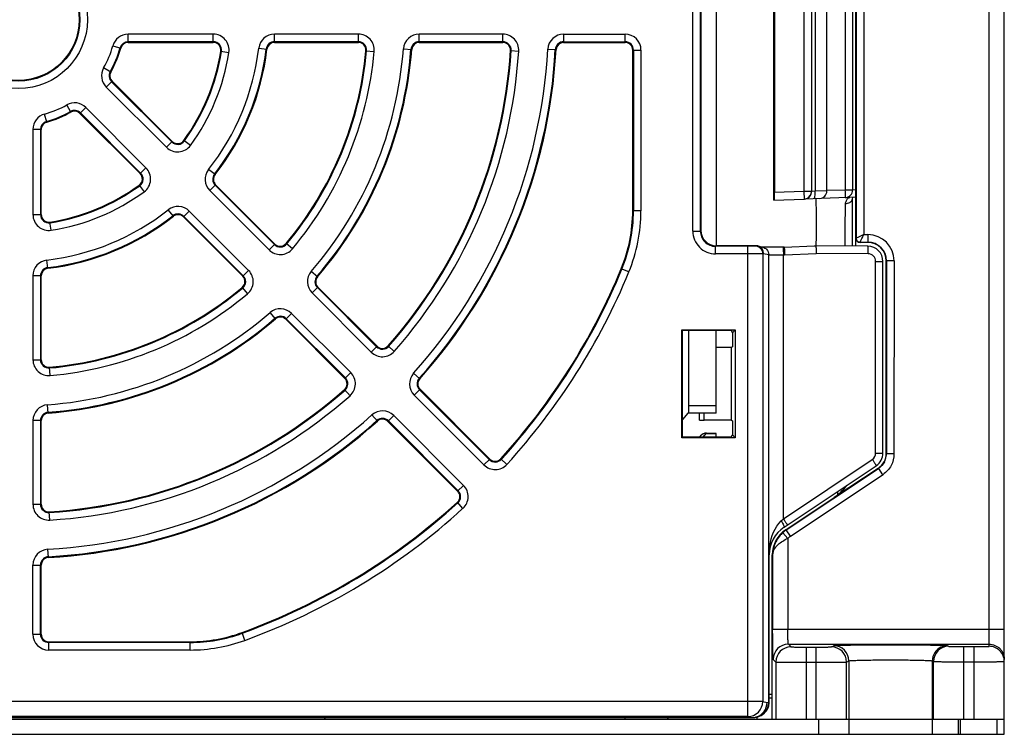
# Model space of a CAD drawing. Header units: millimetres. Extents: x 0 to 1105, y 0 to 772.
# Tile 7 of 58: x 148 to 213, y 236 to 283. Entities that reach past the tile are written whole.
import ezdxf

# ---------------------------------------------------------------- set-up
doc = ezdxf.new("R2010")
doc.units = ezdxf.units.MM
doc.header["$LTSCALE"] = 60.775
for name, color, linetype in [('03_ALL_AXES', 7, 'CONTINUOUS'), ('07_ALL_FEATURES', 7, 'CONTINUOUS'), ('7_ALL_FEATURES', 7, 'CONTINUOUS')]:
    doc.layers.add(name, color=color, linetype=linetype)

msp = doc.modelspace()

# ---------------------------------------------------------------- linework, layer by layer
at = {"layer": '03_ALL_AXES', "linetype": 'Continuous'}
msp.add_line((201.268, 271.488), (201.268, 294.157), dxfattribs=at)
at = {"layer": '07_ALL_FEATURES', "linetype": 'Continuous'}
for p, q in [((212.968, 235.673), (212.968, 329.976)), ((211.968, 241.472), (211.968, 328.986)), ((193.968, 297.773), (193.968, 267.873)), ((203.168, 267.849), (203.168, 297.796)), ((192.433, 268.837), (192.433, 296.808)), ((192.933, 268.837), (192.933, 296.808)), ((192.968, 296.773), (192.968, 268.873)), ((203.203, 297.273), (203.203, 268.373)), ((203.703, 297.038), (203.703, 268.608)), ((197.768, 270.883), (197.768, 294.762)), ((197.812, 294.26), (197.812, 271.385)), ((199.759, 294.192), (199.759, 271.453)), ((200.259, 294.192), (200.259, 271.453)), ((200.499, 294.171), (200.499, 271.475)), ((202.486, 294.098), (202.486, 271.548)), ((202.968, 294.098), (202.968, 271.548)), ((155.197, 281.273), (155.197, 281.818)), ((160.813, 281.818), (155.197, 281.818)), ((160.813, 281.273), (160.813, 281.818)), ((164.85, 281.273), (164.85, 281.818)), ((170.379, 281.818), (164.85, 281.818)), ((170.379, 281.273), (170.379, 281.818)), ((174.393, 281.273), (174.393, 281.818)), ((179.906, 281.818), (174.393, 281.818)), ((179.906, 281.273), (179.906, 281.818)), ((183.913, 281.818), (183.913, 281.273)), ((183.913, 281.818), (187.968, 281.818)), ((187.968, 281.273), (187.968, 281.818)), ((160.813, 281.32), (155.197, 281.32)), ((155.197, 281.273), (160.813, 281.273)), ((170.379, 281.32), (164.85, 281.32)), ((164.85, 281.273), (170.379, 281.273)), ((179.906, 281.32), (174.393, 281.32)), ((174.393, 281.273), (179.906, 281.273)), ((183.913, 281.32), (187.968, 281.32)), ((183.913, 281.273), (187.968, 281.273)), ((154.189, 281.052), (154.715, 280.906)), ((161.307, 280.696), (161.847, 280.612)), ((163.812, 280.896), (164.354, 280.832)), ((170.877, 280.728), (171.421, 280.68)), ((173.35, 280.852), (173.894, 280.81)), ((180.405, 280.741), (180.949, 280.707)), ((182.869, 280.831), (183.413, 280.8)), ((188.468, 270.173), (188.468, 280.773)), ((188.468, 280.773), (189.014, 280.773)), ((188.516, 280.773), (188.516, 270.173)), ((189.014, 280.773), (189.014, 270.173)), ((154.059, 279.322), (153.584, 279.591)), ((154.14, 278.722), (153.754, 278.336)), ((154.106, 278.688), (158.078, 274.717)), ((158.112, 274.75), (154.14, 278.722)), ((153.754, 278.336), (157.726, 274.365)), ((151.419, 276.682), (151.15, 277.157)), ((152.019, 276.601), (152.405, 276.987)), ((152.019, 276.601), (155.99, 272.629)), ((156.024, 272.663), (152.052, 276.634)), ((156.376, 273.015), (152.405, 276.987)), ((149.835, 276.026), (149.689, 276.552)), ((148.923, 275.544), (148.923, 269.927)), ((149.468, 275.544), (148.923, 275.544)), ((149.421, 275.544), (149.421, 269.927)), ((149.468, 269.927), (149.468, 275.544)), ((157.726, 274.365), (158.112, 274.75)), ((159.31, 274.487), (158.869, 274.809)), ((155.99, 272.629), (156.376, 273.015)), ((160.927, 272.559), (160.498, 272.897)), ((155.932, 271.872), (156.254, 271.431)), ((160.966, 271.896), (160.58, 271.51)), ((160.58, 271.51), (164.49, 267.601)), ((160.933, 271.862), (164.842, 267.953)), ((164.876, 267.986), (160.966, 271.896)), ((199.759, 271.453), (197.812, 271.385)), ((199.759, 271.453), (199.777, 270.953)), ((200.259, 271.453), (199.759, 271.453)), ((200.499, 271.475), (200.268, 271.453)), ((201.268, 271.488), (200.499, 271.475)), ((202.486, 271.548), (201.268, 271.505)), ((202.968, 271.548), (202.486, 271.548)), ((203.168, 271.562), (202.968, 271.548)), ((197.768, 270.883), (199.777, 270.953)), ((203.168, 271.072), (199.786, 270.954)), ((202.96, 270.943), (202.968, 270.976)), ((202.968, 267.851), (202.968, 270.976)), ((158.182, 269.814), (157.844, 270.242)), ((158.845, 269.775), (159.231, 270.161)), ((163.14, 266.251), (159.231, 270.161)), ((189.014, 270.173), (188.468, 270.173)), ((148.923, 269.927), (149.468, 269.927)), ((150.129, 268.894), (150.045, 269.433)), ((158.845, 269.775), (162.754, 265.865)), ((162.788, 265.899), (158.878, 269.808)), ((192.433, 268.837), (192.933, 268.837)), ((192.933, 268.837), (192.968, 268.873)), ((203.186, 267.849), (203.186, 268.373)), ((203.186, 268.373), (203.203, 268.373)), ((203.703, 268.608), (203.968, 268.608)), ((203.968, 268.608), (203.968, 268.09)), ((164.49, 267.601), (164.876, 267.986)), ((166.031, 267.669), (165.613, 268.019)), ((193.933, 267.838), (193.968, 267.873)), ((193.933, 267.338), (193.933, 267.838)), ((196.049, 267.838), (193.933, 267.838)), ((196.049, 236.843), (196.049, 267.838)), ((196.601, 267.873), (196.548, 267.846)), ((196.722, 267.858), (197.057, 267.774)), ((197.14, 267.783), (197.06, 267.784)), ((197.289, 267.781), (197.14, 267.783)), ((197.432, 267.78), (197.289, 267.781)), ((197.664, 267.778), (197.432, 267.78)), ((197.94, 267.777), (197.664, 267.778)), ((198.17, 267.777), (197.94, 267.777)), ((198.451, 267.776), (198.17, 267.777)), ((198.451, 267.776), (200.456, 267.868)), ((203.977, 267.842), (200.452, 267.873)), ((203.468, 268.09), (203.468, 268.108)), ((203.468, 268.108), (203.968, 268.108)), ((203.968, 268.09), (203.468, 268.09)), ((149.909, 266.387), (149.845, 266.929)), ((196.049, 267.338), (193.933, 267.338)), ((197.101, 267.373), (197.048, 267.346)), ((197.048, 267.346), (197.048, 237.843)), ((197.101, 267.373), (197.436, 267.289)), ((197.436, 237.8), (197.436, 267.289)), ((198.4, 249.883), (198.4, 267.276)), ((198.4, 267.276), (198.48, 267.276)), ((198.48, 267.276), (200.565, 267.372)), ((203.99, 267.342), (200.565, 267.372)), ((204.486, 254.208), (204.486, 266.842)), ((204.486, 266.842), (204.968, 266.842)), ((204.968, 254.208), (204.968, 266.842)), ((205.186, 254.198), (205.186, 266.873)), ((205.703, 266.873), (205.186, 266.873)), ((205.203, 266.873), (205.203, 254.189)), ((205.703, 266.873), (205.695, 254.162)), ((162.754, 265.865), (163.14, 266.251)), ((167.688, 265.828), (167.274, 266.183)), ((188.215, 266.147), (187.711, 266.355)), ((148.923, 265.891), (148.923, 260.362)), ((149.468, 265.891), (148.923, 265.891)), ((149.421, 265.891), (149.421, 260.362)), ((149.468, 260.362), (149.468, 265.891)), ((162.722, 265.128), (163.072, 264.709)), ((167.714, 265.148), (167.328, 264.763)), ((167.68, 265.115), (171.578, 261.217)), ((171.612, 261.25), (167.714, 265.148)), ((167.328, 264.763), (171.226, 260.864)), ((164.913, 263.053), (164.557, 263.467)), ((165.592, 263.027), (165.978, 263.413)), ((165.592, 263.027), (169.491, 259.129)), ((169.524, 259.162), (165.626, 263.061)), ((169.877, 259.515), (165.978, 263.413)), ((191.757, 262.284), (191.713, 262.328)), ((191.713, 255.218), (191.713, 262.328)), ((191.713, 262.328), (195.223, 262.328)), ((191.757, 255.261), (191.757, 262.284)), ((194.968, 262.284), (191.757, 262.284)), ((192.168, 256.836), (192.168, 262.284)), ((193.968, 256.836), (193.968, 262.284)), ((194.968, 262.284), (195.039, 262.143)), ((195.223, 262.328), (195.039, 262.143)), ((195.223, 262.328), (195.223, 255.218)), ((195.039, 262.143), (195.039, 261.202)), ((171.226, 260.864), (171.612, 261.25)), ((172.75, 260.912), (172.341, 261.273)), ((194.968, 261.167), (193.968, 261.167)), ((195.039, 261.202), (194.968, 261.167)), ((194.968, 261.167), (194.968, 256.378)), ((148.923, 260.362), (149.468, 260.362)), ((150.061, 259.32), (150.013, 259.864)), ((169.491, 259.129), (169.877, 259.515)), ((174.426, 259.104), (174.02, 259.468)), ((169.468, 258.4), (169.829, 257.991)), ((174.06, 258.031), (174.445, 258.417)), ((179.014, 253.781), (174.412, 258.383)), ((179.048, 253.815), (174.445, 258.417)), ((178.662, 253.429), (174.06, 258.031)), ((149.93, 256.847), (149.889, 257.391)), ((192.168, 257.336), (193.968, 257.336)), ((171.273, 256.721), (171.637, 256.315)), ((172.71, 256.681), (172.324, 256.296)), ((172.71, 256.681), (177.312, 252.079)), ((192.102, 256.836), (191.757, 256.425)), ((193.968, 256.836), (192.102, 256.836)), ((192.876, 256.381), (192.876, 256.836)), ((193.176, 256.378), (193.176, 256.836)), ((148.923, 256.348), (148.923, 250.835)), ((149.468, 256.348), (148.923, 256.348)), ((149.421, 256.348), (149.421, 250.835)), ((149.468, 250.835), (149.468, 256.348)), ((172.324, 256.296), (176.926, 251.693)), ((172.358, 256.329), (176.96, 251.727)), ((194.968, 256.378), (193.176, 256.378)), ((194.968, 256.378), (195.039, 256.343)), ((195.039, 256.343), (195.039, 255.402)), ((191.757, 255.261), (191.713, 255.218)), ((195.223, 255.218), (191.713, 255.218)), ((194.968, 255.261), (191.757, 255.261)), ((192.925, 255.328), (192.869, 255.261)), ((193.109, 255.268), (193.31, 255.508)), ((193.109, 255.268), (193.968, 255.268)), ((193.31, 255.508), (193.968, 255.508)), ((193.322, 255.522), (193.968, 255.522)), ((193.968, 255.261), (193.968, 255.508)), ((194.968, 255.261), (195.039, 255.402)), ((195.039, 255.402), (195.223, 255.218)), ((204.486, 254.208), (204.968, 254.208)), ((205.186, 254.198), (205.203, 254.189)), ((205.203, 254.189), (205.692, 254.189)), ((178.662, 253.429), (179.048, 253.815)), ((180.174, 253.464), (179.771, 253.832)), ((198.4, 249.883), (204.263, 253.792)), ((198.448, 249.326), (204.523, 253.376)), ((198.594, 249.141), (204.669, 253.191)), ((204.651, 253.2), (201.761, 251.273)), ((204.651, 253.2), (204.669, 253.191)), ((204.669, 253.191), (204.943, 252.78)), ((198.871, 248.725), (204.971, 252.798)), ((176.926, 251.693), (177.312, 252.079)), ((198.561, 249.158), (201.746, 251.281)), ((201.761, 251.273), (201.746, 251.281)), ((201.968, 251.673), (201.968, 251.459)), ((148.923, 250.835), (149.468, 250.835)), ((177.276, 250.566), (176.909, 250.97)), ((150.034, 249.792), (149.999, 250.336)), ((198.259, 249.742), (198.4, 249.883)), ((198.358, 248.957), (198.694, 248.587)), ((198.594, 249.141), (198.561, 249.158)), ((198.871, 248.725), (198.594, 249.141)), ((198.694, 248.587), (198.694, 242.612)), ((149.94, 247.328), (149.91, 247.872)), ((197.457, 237.8), (197.457, 247.495)), ((197.457, 247.495), (197.468, 247.495)), ((197.468, 237.802), (197.468, 247.495)), ((197.671, 236.673), (197.671, 247.494)), ((197.695, 247.481), (197.671, 247.494)), ((197.695, 247.481), (197.695, 242.612)), ((148.923, 242.273), (148.923, 246.828)), ((148.923, 246.828), (149.468, 246.828)), ((149.421, 242.273), (149.421, 246.828)), ((149.468, 242.273), (149.468, 246.828)), ((148.923, 242.273), (149.468, 242.273)), ((162.897, 241.866), (162.71, 242.379)), ((197.695, 242.612), (212.968, 242.612)), ((149.968, 241.227), (149.968, 241.773)), ((149.968, 241.773), (159.282, 241.773)), ((159.282, 241.725), (149.968, 241.725)), ((159.282, 241.227), (159.282, 241.773)), ((198.729, 241.612), (198.904, 241.436)), ((198.729, 241.612), (211.968, 241.612)), ((201.568, 241.436), (201.718, 241.511)), ((209.218, 241.511), (209.299, 241.471)), ((159.282, 241.227), (149.968, 241.227)), ((199.904, 241.419), (199.904, 236.673)), ((199.904, 241.419), (200.569, 241.419)), ((200.569, 236.673), (200.569, 241.419)), ((210.298, 236.673), (210.298, 241.454)), ((210.298, 241.454), (210.968, 241.454)), ((210.968, 241.454), (210.968, 236.673)), ((197.729, 240.612), (197.904, 240.437)), ((197.904, 240.437), (197.904, 236.673)), ((199.904, 240.419), (200.569, 240.419)), ((202.567, 240.436), (202.718, 240.512)), ((202.567, 236.673), (202.567, 240.436)), ((202.718, 240.512), (202.718, 235.673)), ((208.218, 240.512), (208.218, 235.673)), ((208.218, 240.512), (208.299, 240.471)), ((208.299, 236.673), (208.299, 240.471)), ((210.298, 240.454), (210.968, 240.454)), ((197.468, 238.323), (197.671, 238.323)), ((197.048, 237.843), (98.888, 237.843)), ((197.048, 237.843), (197.327, 237.773)), ((197.327, 237.773), (197.436, 237.8)), ((197.438, 237.8), (197.436, 237.8)), ((197.457, 237.8), (197.438, 237.8)), ((197.468, 238.073), (197.671, 238.073)), ((93.218, 236.673), (208.177, 236.673)), ((99.608, 236.773), (196.328, 236.773)), ((196.048, 236.843), (99.888, 236.843)), ((160.368, 236.773), (160.368, 236.744)), ((167.368, 236.744), (167.368, 236.773)), ((168.181, 236.763), (168.118, 236.673)), ((187.968, 236.673), (187.968, 236.763)), ((190.821, 236.669), (190.755, 236.763)), ((196.048, 236.843), (196.328, 236.773)), ((196.588, 236.807), (196.674, 236.829)), ((196.642, 236.828), (196.643, 236.673)), ((200.718, 236.673), (200.718, 235.673)), ((208.218, 236.673), (212.968, 236.673)), ((209.918, 236.673), (209.918, 235.673)), ((210.068, 236.673), (210.068, 235.673)), ((212.468, 236.673), (212.468, 235.673)), ((83.468, 235.673), (212.468, 235.673)), ((212.468, 235.673), (212.968, 235.673))]:
    msp.add_line(p, q, dxfattribs=at)
for points in [[(202.968, 270.976), (202.991, 271.055), (202.995, 271.066)], [(197.06, 267.784), (197.022, 267.785), (197.011, 267.786)]]:
    msp.add_lwpolyline(points, dxfattribs=at)
for radius in [4.546, 4.048, 4]:
    msp.add_circle((147.968, 282.773), radius, dxfattribs=at)
for centre, radius, start, end in [((155.197, 280.773), 1.046, 90, 164.53399), ((160.813, 280.773), 1.046, 351.15012, 90), ((164.85, 280.773), 1.046, 90, 173.24367), ((170.379, 280.773), 1.046, 354.90031, 90), ((174.393, 280.773), 1.046, 90, 175.67167), ((179.906, 280.773), 1.046, 356.41668, 90), ((183.913, 280.773), 1.046, 90, 176.81526), ((187.968, 280.773), 1.046, 0, 90), ((155.197, 280.773), 0.548, 90, 164.53399), ((155.197, 280.773), 0.5, 90, 164.53399), ((160.813, 280.773), 0.548, 351.15012, 90), ((160.813, 280.773), 0.5, 351.15012, 90), ((164.85, 280.773), 0.548, 90, 173.24367), ((164.85, 280.773), 0.5, 90, 173.24367), ((170.379, 280.773), 0.548, 354.90031, 90), ((170.379, 280.773), 0.5, 354.90031, 90), ((174.393, 280.773), 0.548, 90, 175.67167), ((174.393, 280.773), 0.5, 90, 175.67167), ((179.906, 280.773), 0.548, 356.41668, 90), ((179.906, 280.773), 0.5, 356.41668, 90), ((183.913, 280.773), 0.548, 90, 176.81526), ((183.913, 280.773), 0.5, 90, 176.81526), ((187.968, 280.773), 0.548, 0, 90), ((187.968, 280.773), 0.5, 0, 90), ((147.968, 282.773), 6.454, 330.46601, 344.53399), ((147.968, 282.773), 6.952, 330.46601, 344.53399), ((147.968, 282.773), 7, 330.46601, 344.53399), ((147.968, 282.773), 13.5, 323.84988, 351.15012), ((147.968, 282.773), 13.548, 323.84988, 351.15012), ((147.968, 282.773), 14.046, 323.84988, 351.15012), ((147.968, 282.773), 15.954, 321.75633, 353.24367), ((147.968, 282.773), 16.452, 321.75633, 353.24367), ((147.968, 282.773), 16.5, 321.75633, 353.24367), ((147.968, 282.773), 23, 320.09969, 354.90031), ((147.968, 282.773), 23.048, 320.09969, 354.90031), ((147.968, 282.773), 23.546, 320.09969, 354.90031), ((147.968, 282.773), 25.454, 319.32833, 355.67167), ((147.968, 282.773), 25.952, 319.32833, 355.67167), ((147.968, 282.773), 26, 319.32833, 355.67167), ((147.968, 282.773), 32.5, 318.58332, 356.41668), ((147.968, 282.773), 32.548, 318.58332, 356.41668), ((147.968, 282.773), 33.046, 318.58332, 356.41668), ((147.968, 282.773), 34.954, 318.18474, 356.81526), ((147.968, 282.773), 35.452, 318.18474, 356.81526), ((147.968, 282.773), 35.5, 318.18474, 356.81526), ((154.494, 279.076), 1.046, 150.46601, 225), ((154.494, 279.076), 0.548, 150.46601, 225), ((154.494, 279.076), 0.5, 150.46601, 225), ((151.665, 276.247), 1.046, 45, 119.53399), ((147.968, 282.773), 6.454, 285.46601, 299.53399), ((147.968, 282.773), 6.952, 285.46601, 299.53399), ((147.968, 282.773), 7, 285.46601, 299.53399), ((151.665, 276.247), 0.548, 45, 119.53399), ((151.665, 276.247), 0.5, 45, 119.53399), ((149.968, 275.544), 1.046, 105.46601, 180), ((149.968, 275.544), 0.548, 105.46601, 180), ((149.968, 275.544), 0.5, 105.46601, 180), ((158.465, 275.104), 0.548, 225, 323.84988), ((158.465, 275.104), 0.5, 225, 323.84988), ((158.465, 275.104), 1.046, 225, 323.84988), ((155.637, 272.276), 0.548, 306.15012, 45), ((155.637, 272.276), 1.046, 306.15012, 45), ((161.32, 272.25), 1.046, 141.75633, 225), ((155.637, 272.276), 0.5, 306.15012, 45), ((161.32, 272.25), 0.548, 141.75633, 225), ((161.32, 272.25), 0.5, 141.75633, 225), ((147.968, 282.773), 13.5, 278.84988, 306.15012), ((147.968, 282.773), 13.548, 278.84988, 306.15012), ((147.968, 282.773), 14.046, 278.84988, 306.15012), ((199.768, 271.453), 0.5, 272, 0), ((199.759, 271.453), 0.5, 293.22302, 359.99825), ((200.768, 271.488), 0.5, 272, 359.99983), ((202.468, 271.548), 0.5, 272, 0), ((199.76, 271.447), 0.494, 272.00783, 276.14538), ((199.758, 271.457), 0.504, 276.15467, 284.40085), ((199.759, 271.455), 0.502, 284.38491, 293.15293), ((202.674, 271.016), 0.294, 340.53879, 345.64594), ((147.968, 282.773), 15.954, 276.75633, 308.24367), ((158.491, 269.421), 1.046, 45, 128.24367), ((178.468, 270.173), 10, 337.55439, 0), ((178.468, 270.173), 10.048, 337.55439, 0), ((178.468, 270.173), 10.546, 337.55439, 0), ((149.968, 269.927), 1.046, 180, 278.84988), ((149.968, 269.927), 0.548, 180, 278.84988), ((149.968, 269.927), 0.5, 180, 278.84988), ((147.968, 282.773), 16.452, 276.75633, 308.24367), ((147.968, 282.773), 16.5, 276.75633, 308.24367), ((158.491, 269.421), 0.548, 45, 128.24367), ((158.491, 269.421), 0.5, 45, 128.24367), ((193.933, 268.837), 1.5, 179.99885, 270.00161), ((193.933, 268.837), 1, 179.9843, 270.0157), ((203.468, 268.373), 0.283, 180, 270), ((203.968, 266.873), 1.735, 0, 90), ((165.229, 268.34), 1.046, 225, 320.09969), ((165.229, 268.34), 0.548, 225, 320.09969), ((165.229, 268.34), 0.5, 225, 320.09969), ((196.548, 267.346), 0.5, 0.02902, 89.94479), ((196.601, 267.37), 0.502, 75.98157, 89.92953), ((196.601, 267.373), 0.5, 359.99525, 75.95735), ((203.968, 266.873), 1.235, 0, 90), ((203.968, 266.873), 1.217, 0, 90), ((203.968, 266.842), 1, 0, 89.5), ((149.968, 265.891), 1.046, 96.75633, 180), ((203.986, 266.842), 0.5, 0.01261, 89.48739), ((149.968, 265.891), 0.548, 96.75633, 180), ((149.968, 265.891), 0.5, 96.75633, 180), ((162.401, 265.512), 1.046, 309.90031, 45), ((168.067, 265.502), 1.046, 139.32833, 225), ((147.968, 282.773), 43, 317.69727, 337.55439), ((147.968, 282.773), 43.048, 317.69727, 337.55439), ((162.401, 265.512), 0.5, 309.90031, 45), ((162.401, 265.512), 0.548, 309.90031, 45), ((168.067, 265.502), 0.548, 139.32833, 225), ((168.067, 265.502), 0.5, 139.32833, 225), ((147.968, 282.773), 43.546, 317.69727, 337.55439), ((147.968, 282.773), 23, 275.09969, 309.90031), ((147.968, 282.773), 23.048, 275.09969, 309.90031), ((147.968, 282.773), 23.546, 275.09969, 309.90031), ((165.239, 262.674), 1.046, 45, 130.67167), ((147.968, 282.773), 25.454, 274.32833, 310.67167), ((147.968, 282.773), 25.952, 274.32833, 310.67167), ((147.968, 282.773), 26, 274.32833, 310.67167), ((165.239, 262.674), 0.548, 45, 130.67167), ((165.239, 262.674), 0.5, 45, 130.67167), ((171.966, 261.604), 0.548, 225, 318.58332), ((171.966, 261.604), 0.5, 225, 318.58332), ((149.968, 260.362), 1.046, 180, 275.09969), ((149.968, 260.362), 0.548, 180, 275.09969), ((149.968, 260.362), 0.5, 180, 275.09969), ((171.966, 261.604), 1.046, 225, 318.58332), ((169.137, 258.775), 0.5, 311.41668, 45), ((169.137, 258.775), 0.548, 311.41668, 45), ((169.137, 258.775), 1.046, 311.41668, 45), ((174.799, 258.77), 1.046, 138.18474, 225), ((174.799, 258.77), 0.548, 138.18474, 225), ((174.799, 258.77), 0.5, 138.18474, 225), ((147.968, 282.773), 32.5, 273.58332, 311.41668), ((147.968, 282.773), 32.548, 273.58332, 311.41668), ((147.968, 282.773), 33.046, 273.58332, 311.41668), ((149.968, 256.348), 1.046, 94.32833, 180), ((149.968, 256.348), 0.548, 94.32833, 180), ((149.968, 256.348), 0.5, 94.32833, 180), ((147.968, 282.773), 34.954, 273.18474, 311.81526), ((171.97, 255.942), 1.046, 45, 131.81526), ((171.97, 255.942), 0.548, 45, 131.81526), ((171.97, 255.942), 0.5, 45, 131.81526), ((147.968, 282.773), 35.452, 273.18474, 311.81526), ((147.968, 282.773), 35.5, 273.18474, 311.81526), ((193.145, 254.699), 0.57, 93.67339, 98.39451), ((203.985, 254.208), 0.5, 303.69755, 359.99252), ((203.968, 254.208), 1, 303.69007, 0), ((203.994, 254.191), 1.209, 341.26805, 359.92779), ((179.401, 254.168), 1.046, 225, 317.69727), ((179.401, 254.168), 0.548, 225, 317.69727), ((179.401, 254.168), 0.5, 225, 317.69727), ((204.005, 254.188), 1.198, 331.82721, 341.20827), ((176.573, 251.34), 1.046, 312.30273, 45), ((176.573, 251.34), 0.5, 312.30273, 45), ((176.573, 251.34), 0.548, 312.30273, 45), ((149.968, 250.835), 1.046, 180, 273.58332), ((149.968, 250.835), 0.548, 180, 273.58332), ((149.968, 250.835), 0.5, 180, 273.58332), ((147.968, 282.773), 43, 290.04998, 312.30273), ((147.968, 282.773), 43.048, 290.04998, 312.30273), ((147.968, 282.773), 43.546, 290.04998, 312.30273), ((199.668, 247.495), 2.2, 123.69007, 180), ((199.708, 247.471), 2.007, 130.11341, 132.24575), ((199.702, 247.478), 1.998, 123.69006, 130.11695), ((199.703, 247.476), 1.5, 123.69153, 132.24931), ((149.968, 246.828), 1.046, 93.18474, 180), ((149.968, 246.828), 0.548, 93.18474, 180), ((199.696, 247.465), 2.001, 165.71343, 179.52426), ((149.968, 246.828), 0.5, 93.18474, 180), ((149.968, 242.273), 1.046, 180, 270), ((149.968, 242.273), 0.548, 180, 270), ((149.968, 242.273), 0.5, 180, 270), ((159.282, 251.773), 10, 270, 290.04998), ((159.282, 251.773), 10.048, 270, 290.04998), ((159.282, 251.773), 10.546, 270, 290.04998), ((198.729, 240.612), 1, 90.02106, 179.97894), ((201.718, 240.511), 1, 0.04052, 89.9816), ((198.905, 240.436), 1, 90.02106, 179.97894), ((201.567, 240.436), 1, 0.02902, 89.94479), ((209.3, 240.471), 1, 90.05521, 179.97098), ((211.968, 240.472), 1, 0.00436, 90.00436), ((211.966, 240.61), 1.003, 33.76313, 44.97849), ((196.048, 237.843), 1, 270.04155, 359.9935), ((196.328, 237.772), 1, 286.6426, 0.01872), ((196.432, 237.801), 1.004, 340.68501, 359.91566), ((196.462, 237.803), 1.006, 341.83437, 358.07506), ((196.468, 237.802), 1, 358.11734, 359.99865), ((196.451, 237.808), 1.009, 291.92116, 305.263), ((196.464, 237.805), 1.006, 293.28452, 302.8281), ((196.432, 237.803), 1.004, 295.59584, 340.58991), ((196.465, 237.803), 1.003, 302.8255, 341.78929), ((168.468, 237.173), 0.5, 234.99139, 240.90496), ((196.327, 237.777), 1.005, 270.06508, 284.02077), ((196.326, 237.781), 1.008, 284.00299, 286.5851), ((196.463, 237.811), 1.011, 277.12253, 280.36808), ((196.451, 237.81), 1.01, 278.74758, 284.82549), ((196.463, 237.808), 1.009, 280.3696, 281.91756), ((196.431, 237.803), 1.005, 282.78994, 284.0251), ((196.464, 237.806), 1.007, 281.91849, 287.14104), ((196.429, 237.809), 1.01, 284.03883, 295.61766), ((196.452, 237.806), 1.007, 284.83499, 288.19756), ((196.464, 237.805), 1.006, 287.14123, 289.08117), ((196.452, 237.808), 1.009, 288.19763, 290.0065), ((196.464, 237.805), 1.006, 289.08208, 293.27631), ((196.451, 237.809), 1.01, 290.0063, 291.90338)]:
    msp.add_arc(centre, radius, start, end, dxfattribs=at)
for centre, major_axis, ratio, start_param, end_param in [((197.803, 271.385), (0, 0.5), 0.017444, -3.140983, -1.570187), ((193.968, 268.873), (-0.707, -0.707), 0.999695, -0.785246, 0.785246), ((193.176, 256.381), (0.3, 0), 0.008727, -3.141177, -1.570796), ((193.308, 255.007), (0.323, 0.385), 0.99608, 0.696198, 1.570796), ((193.32, 255.021), (0.323, 0.385), 0.995681, 0.696001, 1.570796), ((203.985, 254.199), (1.058, -0.566), 0.999804, 5.79187, 6.774501), ((199.985, 253.936), (2.822, -1.51), 0.999804, -0.491315, -0.126815), ((199.671, 247.494), (1.626, -1.165), 0.999764, 2.780553, 3.763183)]:
    msp.add_ellipse(centre, major_axis=major_axis, ratio=ratio, start_param=start_param, end_param=end_param, dxfattribs=at)
for points, knots in [([(200.401, 270.975), (200.42, 270.976), (200.46, 271.034), (200.494, 271.196), (200.503, 271.357), (200.499, 271.475)], [0, 0, 0, 0, 0.110389, 0.327213, 1, 1, 1, 1]), ([(202.486, 271.048), (202.489, 271.048), (202.488, 271.068), (202.493, 271.09), (202.492, 271.139), (202.493, 271.199), (202.492, 271.274), (202.491, 271.391), (202.488, 271.484), (202.486, 271.548)], [0, 0, 0, 0, 0.020392, 0.077494, 0.169985, 0.294129, 0.445372, 0.618018, 1, 1, 1, 1]), ([(200.569, 267.939), (200.575, 268.158), (200.576, 268.547), (200.578, 269.12), (200.578, 269.563), (200.578, 269.92), (200.577, 270.17), (200.575, 270.396), (200.574, 270.592), (200.572, 270.733), (200.57, 270.826), (200.57, 270.88), (200.568, 270.921), (200.568, 270.954), (200.564, 270.968), (200.567, 270.981), (200.565, 270.981)], [0, 0, 0, 0, 0.216046, 0.383812, 0.564646, 0.652872, 0.735907, 0.811137, 0.8762, 0.929054, 0.950367, 0.968037, 0.981925, 0.991925, 0.997957, 1, 1, 1, 1]), ([(202.488, 270.661), (202.497, 270.69), (202.531, 270.788), (202.575, 270.884), (202.617, 270.945)], [0, 0, 0, 0, 0.290695, 1, 1, 1, 1]), ([(202.488, 270.661), (202.589, 270.659), (202.779, 270.693), (202.923, 270.838), (202.952, 270.918)], [0, 0, 0, 0, 0.540981, 1, 1, 1, 1]), ([(202.617, 270.945), (202.625, 270.956), (202.654, 270.994), (202.69, 271.028), (202.72, 271.043)], [0, 0, 0, 0, 0.290107, 1, 1, 1, 1]), ([(202.473, 267.855), (202.474, 267.855), (202.472, 267.865), (202.475, 267.875), (202.474, 267.9), (202.475, 267.931), (202.475, 267.972), (202.476, 268.043), (202.478, 268.151), (202.479, 268.303), (202.48, 268.481), (202.482, 268.682), (202.483, 268.98), (202.485, 269.371), (202.487, 269.837), (202.488, 270.268), (202.488, 270.538), (202.488, 270.661)], [0, 0, 0, 0, 0.001655, 0.006572, 0.014722, 0.02607, 0.040554, 0.058077, 0.10184, 0.156359, 0.220379, 0.292421, 0.370839, 0.53945, 0.710786, 0.86913, 1, 1, 1, 1]), ([(203.703, 268.608), (203.644, 268.576), (203.53, 268.522), (203.379, 268.446), (203.27, 268.408), (203.219, 268.373), (203.203, 268.373)], [0, 0, 0, 0, 0.36378, 0.684632, 0.912767, 1, 1, 1, 1]), ([(203.203, 268.373), (203.203, 268.305), (203.26, 268.164), (203.401, 268.108), (203.468, 268.108)], [0, 0, 0, 0, 0.499992, 1, 1, 1, 1]), ([(203.468, 268.108), (203.469, 268.124), (203.502, 268.175), (203.542, 268.284), (203.617, 268.435), (203.672, 268.548), (203.703, 268.608)], [0, 0, 0, 0, 0.087235, 0.315249, 0.636117, 1, 1, 1, 1]), ([(196.548, 267.846), (196.544, 267.844), (196.529, 267.845), (196.5, 267.842), (196.453, 267.841), (196.363, 267.839), (196.227, 267.838), (196.111, 267.838), (196.049, 267.838)], [0, 0, 0, 0, 0.025236, 0.086182, 0.180634, 0.305203, 0.625263, 1, 1, 1, 1]), ([(198.383, 267.776), (198.386, 267.776), (198.386, 267.757), (198.391, 267.735), (198.392, 267.687), (198.394, 267.652), (198.395, 267.631)], [0, 0, 0, 0, 0.069418, 0.263504, 0.577909, 1, 1, 1, 1]), ([(198.395, 267.631), (198.396, 267.606), (198.399, 267.488), (198.4, 267.369), (198.4, 267.276)], [0, 0, 0, 0, 0.213846, 1, 1, 1, 1]), ([(198.451, 267.776), (198.45, 267.776), (198.453, 267.771), (198.453, 267.766), (198.457, 267.753), (198.46, 267.73), (198.464, 267.688), (198.466, 267.652), (198.467, 267.632)], [0, 0, 0, 0, 0.016852, 0.067026, 0.149184, 0.262278, 0.577213, 1, 1, 1, 1]), ([(198.467, 267.632), (198.468, 267.606), (198.474, 267.488), (198.478, 267.37), (198.48, 267.276)], [0, 0, 0, 0, 0.213891, 1, 1, 1, 1]), ([(200.458, 267.873), (200.472, 267.873), (200.498, 267.871), (200.528, 267.87), (200.552, 267.859), (200.548, 267.839), (200.545, 267.82), (200.547, 267.795), (200.551, 267.767), (200.554, 267.721), (200.556, 267.654), (200.562, 267.533), (200.564, 267.438), (200.565, 267.372)], [0, 0, 0, 0, 0.073862, 0.13174, 0.162494, 0.188559, 0.223446, 0.265884, 0.316047, 0.373123, 0.505863, 0.658873, 1, 1, 1, 1]), ([(200.565, 267.872), (200.566, 267.872), (200.565, 267.881), (200.568, 267.89), (200.567, 267.913), (200.568, 267.929), (200.569, 267.939)], [0, 0, 0, 0, 0.06461, 0.253226, 0.565423, 1, 1, 1, 1]), ([(203.99, 267.342), (203.991, 267.406), (203.991, 267.499), (203.99, 267.616), (203.988, 267.691), (203.986, 267.751), (203.985, 267.8), (203.98, 267.822), (203.98, 267.842), (203.977, 267.842)], [0, 0, 0, 0, 0.38197, 0.554619, 0.70585, 0.829995, 0.922496, 0.979606, 1, 1, 1, 1]), ([(197.048, 267.346), (197.04, 267.344), (197.011, 267.345), (196.951, 267.342), (196.858, 267.342), (196.678, 267.339), (196.405, 267.338), (196.173, 267.338), (196.049, 267.338)], [0, 0, 0, 0, 0.025094, 0.085976, 0.180416, 0.305004, 0.625154, 1, 1, 1, 1]), ([(197.436, 267.289), (197.443, 267.286), (197.472, 267.287), (197.528, 267.283), (197.618, 267.282), (197.791, 267.279), (198.055, 267.277), (198.279, 267.276), (198.4, 267.276)], [0, 0, 0, 0, 0.025058, 0.085523, 0.179316, 0.303178, 0.622803, 1, 1, 1, 1]), ([(205.695, 254.162), (205.695, 253.897), (205.565, 253.357), (205.192, 252.945), (204.971, 252.798)], [0, 0, 0, 0, 0.499877, 1, 1, 1, 1]), ([(204.263, 253.792), (204.298, 253.74), (204.348, 253.663), (204.41, 253.566), (204.45, 253.504), (204.48, 253.454), (204.506, 253.414), (204.514, 253.393), (204.526, 253.378), (204.523, 253.376)], [0, 0, 0, 0, 0.383609, 0.556338, 0.707362, 0.831154, 0.923266, 0.980028, 1, 1, 1, 1]), ([(197.457, 247.495), (197.457, 247.702), (197.517, 248.5), (197.836, 249.319), (198.259, 249.742)], [0, 0, 0, 0, 0.256541, 1, 1, 1, 1]), ([(198.259, 249.742), (198.29, 249.693), (198.346, 249.602), (198.414, 249.473), (198.446, 249.395), (198.46, 249.334), (198.448, 249.326)], [0, 0, 0, 0, 0.378771, 0.695226, 0.907815, 1, 1, 1, 1]), ([(198.4, 249.883), (198.435, 249.831), (198.485, 249.755), (198.548, 249.658), (198.587, 249.596), (198.617, 249.545), (198.644, 249.505), (198.651, 249.484), (198.663, 249.469), (198.66, 249.467)], [0, 0, 0, 0, 0.383609, 0.556338, 0.707362, 0.831154, 0.923266, 0.980028, 1, 1, 1, 1]), ([(198.358, 248.957), (198.283, 248.889), (198.013, 248.604), (197.828, 248.24), (197.756, 247.959)], [0, 0, 0, 0, 0.25902, 1, 1, 1, 1]), ([(197.695, 247.481), (197.696, 247.527), (197.717, 247.718), (197.811, 247.897), (197.901, 248.012)], [0, 0, 0, 0, 0.236343, 1, 1, 1, 1]), ([(197.901, 248.012), (197.946, 248.07), (198.172, 248.311), (198.462, 248.481), (198.694, 248.587)], [0, 0, 0, 0, 0.224108, 1, 1, 1, 1]), ([(197.729, 240.612), (197.718, 240.623), (197.725, 240.66), (197.717, 240.712), (197.715, 240.815), (197.708, 240.981), (197.704, 241.228), (197.7, 241.525), (197.696, 241.993), (197.695, 242.359), (197.695, 242.612)], [0, 0, 0, 0, 0.022445, 0.047441, 0.081406, 0.174819, 0.299272, 0.449993, 0.621395, 1, 1, 1, 1]), ([(198.729, 241.612), (198.722, 241.615), (198.723, 241.65), (198.712, 241.702), (198.71, 241.798), (198.704, 241.919), (198.7, 242.069), (198.696, 242.302), (198.694, 242.485), (198.694, 242.612)], [0, 0, 0, 0, 0.023126, 0.082241, 0.175667, 0.300029, 0.450589, 0.621799, 1, 1, 1, 1]), ([(201.718, 241.511), (201.72, 241.518), (201.755, 241.517), (201.802, 241.527), (201.897, 241.53), (202.019, 241.537), (202.178, 241.542), (202.448, 241.55), (202.856, 241.558), (203.416, 241.566), (204.054, 241.572), (204.747, 241.576), (205.223, 241.576), (205.466, 241.576)], [0, 0, 0, 0, 0.005543, 0.020428, 0.044642, 0.077983, 0.120111, 0.17066, 0.294989, 0.446247, 0.618601, 0.805656, 1, 1, 1, 1]), ([(205.466, 241.576), (205.709, 241.576), (206.187, 241.576), (206.879, 241.572), (207.518, 241.566), (208.079, 241.558), (208.487, 241.55), (208.758, 241.542), (208.917, 241.537), (209.039, 241.53), (209.134, 241.527), (209.181, 241.517), (209.216, 241.518), (209.218, 241.511)], [0, 0, 0, 0, 0.194296, 0.381336, 0.553693, 0.704966, 0.829315, 0.879873, 0.922007, 0.95535, 0.979564, 0.994448, 1, 1, 1, 1]), ([(198.904, 241.436), (198.909, 241.431), (198.941, 241.436), (198.995, 241.427), (199.09, 241.428), (199.212, 241.424), (199.361, 241.422), (199.594, 241.42), (199.778, 241.419), (199.904, 241.419)], [0, 0, 0, 0, 0.022393, 0.08139, 0.174837, 0.299307, 0.450029, 0.621416, 1, 1, 1, 1]), ([(200.569, 241.419), (200.693, 241.419), (200.925, 241.42), (201.198, 241.422), (201.377, 241.427), (201.471, 241.428), (201.53, 241.434), (201.56, 241.432), (201.568, 241.436)], [0, 0, 0, 0, 0.374731, 0.694793, 0.819367, 0.913821, 0.974767, 1, 1, 1, 1]), ([(209.299, 241.471), (209.306, 241.467), (209.336, 241.469), (209.395, 241.463), (209.489, 241.462), (209.668, 241.457), (209.942, 241.455), (210.173, 241.454), (210.298, 241.454)], [0, 0, 0, 0, 0.025238, 0.086184, 0.180637, 0.305198, 0.625247, 1, 1, 1, 1]), ([(210.968, 241.454), (211.096, 241.454), (211.281, 241.455), (211.516, 241.457), (211.667, 241.458), (211.787, 241.463), (211.886, 241.461), (211.928, 241.473), (211.968, 241.465), (211.968, 241.472)], [0, 0, 0, 0, 0.382562, 0.555332, 0.706748, 0.831095, 0.923505, 0.980495, 1, 1, 1, 1]), ([(197.904, 240.437), (197.918, 240.43), (197.975, 240.438), (198.088, 240.426), (198.275, 240.428), (198.52, 240.424), (198.818, 240.422), (199.285, 240.42), (199.652, 240.419), (199.904, 240.419)], [0, 0, 0, 0, 0.022228, 0.081157, 0.174591, 0.299079, 0.449839, 0.621286, 1, 1, 1, 1]), ([(200.569, 240.419), (200.818, 240.419), (201.281, 240.42), (201.828, 240.422), (202.187, 240.427), (202.374, 240.428), (202.493, 240.434), (202.551, 240.432), (202.567, 240.436)], [0, 0, 0, 0, 0.374846, 0.694997, 0.819584, 0.914023, 0.974907, 1, 1, 1, 1]), ([(202.718, 240.511), (202.718, 240.516), (202.744, 240.519), (202.776, 240.526), (202.846, 240.531), (202.98, 240.54), (203.211, 240.549), (203.548, 240.559), (203.959, 240.566), (204.428, 240.572), (204.937, 240.576), (205.288, 240.577), (205.467, 240.577)], [0, 0, 0, 0, 0.005347, 0.019909, 0.043825, 0.076922, 0.169286, 0.293538, 0.444939, 0.61762, 0.805132, 1, 1, 1, 1]), ([(205.467, 240.577), (205.646, 240.577), (205.997, 240.576), (206.506, 240.572), (206.976, 240.566), (207.388, 240.559), (207.725, 240.549), (207.956, 240.54), (208.09, 240.531), (208.16, 240.526), (208.192, 240.519), (208.218, 240.516), (208.218, 240.511)], [0, 0, 0, 0, 0.194802, 0.382282, 0.554954, 0.706366, 0.830639, 0.923032, 0.956142, 0.98007, 0.994641, 1, 1, 1, 1]), ([(208.299, 240.471), (208.315, 240.467), (208.374, 240.469), (208.493, 240.463), (208.68, 240.462), (209.039, 240.457), (209.585, 240.455), (210.048, 240.454), (210.298, 240.454)], [0, 0, 0, 0, 0.025095, 0.085976, 0.180416, 0.305004, 0.625154, 1, 1, 1, 1]), ([(210.968, 240.454), (211.223, 240.454), (211.594, 240.455), (212.065, 240.457), (212.364, 240.459), (212.609, 240.462), (212.778, 240.463), (212.875, 240.467), (212.926, 240.466), (212.948, 240.472), (212.968, 240.469), (212.968, 240.472)], [0, 0, 0, 0, 0.382677, 0.555509, 0.706982, 0.83136, 0.923756, 0.956833, 0.980674, 0.995102, 1, 1, 1, 1]), ([(197.457, 237.8), (197.46, 237.8), (197.462, 237.801), (197.468, 237.801), (197.468, 237.802)], [0, 0, 0, 0, 0.737098, 1, 1, 1, 1])]:
    msp.add_open_spline(points, degree=3, knots=knots, dxfattribs=at)
for points in [[(202.72, 271.043), (202.737, 271.052), (202.757, 271.057), (202.776, 271.058)], [(197.057, 267.774), (197.143, 267.753), (197.226, 267.706), (197.289, 267.643)], [(197.289, 267.643), (197.379, 267.552), (197.436, 267.417), (197.436, 267.289)], [(205.061, 253.622), (204.969, 253.451), (204.831, 253.299), (204.669, 253.191)], [(201.746, 251.281), (202.057, 251.489), (202.335, 251.756), (202.556, 252.058)], [(209.218, 241.511), (209.025, 241.511), (208.824, 241.45), (208.663, 241.343)], [(211.968, 241.612), (212.223, 241.612), (212.495, 241.499), (212.675, 241.319)], [(208.387, 241.067), (208.279, 240.906), (208.218, 240.705), (208.218, 240.512)], [(208.663, 241.343), (208.555, 241.27), (208.459, 241.175), (208.387, 241.067)], [(212.8, 241.168), (212.907, 241.007), (212.968, 240.806), (212.968, 240.612)], [(197.394, 237.451), (197.435, 237.562), (197.457, 237.682), (197.457, 237.8)], [(197.034, 236.984), (197.194, 237.098), (197.325, 237.267), (197.394, 237.451)]]:
    msp.add_open_spline(points, degree=3, dxfattribs=at)
at = {"layer": '7_ALL_FEATURES', "linetype": 'Continuous'}
msp.add_line((196.601, 267.873), (193.968, 267.873), dxfattribs=at)

doc.saveas('drawing.dxf')
